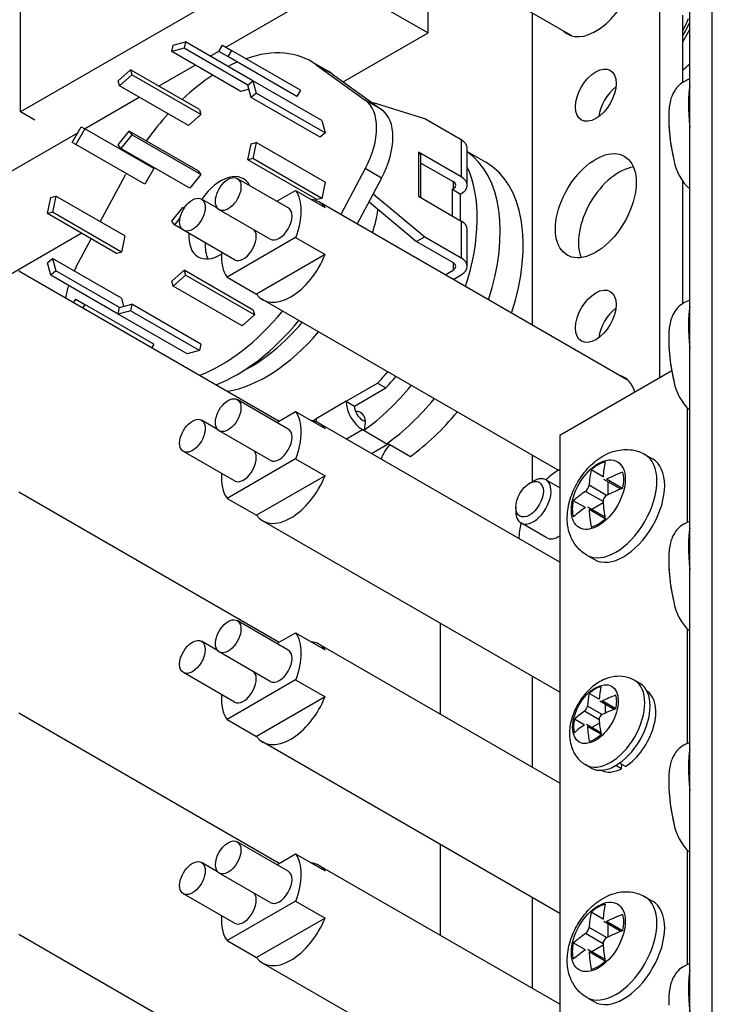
# Model space of a CAD drawing. Header units: inches. Extents: x 0 to 44.1, y 0 to 28.2.
# Tile 20 of 25: x 33.2 to 34.9, y 20.2 to 22.6. Entities that reach past the tile are written whole.
import ezdxf

# ---------------------------------------------------------------- set-up
doc = ezdxf.new("R2010")
doc.units = ezdxf.units.IN
doc.header["$LTSCALE"] = 0.5
doc.header["$MEASUREMENT"] = 0
doc.layers.add('AM_VIS', color=7, linetype='Continuous', lineweight=30)

msp = doc.modelspace()

# ---------------------------------------------------------------- linework, layer by layer
at = {"layer": 'AM_VIS', "color": 31}
for p, q in [((34.8183, 17.5276), (34.8183, 23.1537)), ((34.873, 17.5346), (34.873, 23.1608)), ((34.2795, 22.3046), (34.3244, 22.2787)), ((34.0864, 21.598), (34.1419, 21.566))]:
    msp.add_line(p, q, dxfattribs=at)
at = {"layer": 'AM_VIS', "color": 132}
for p, q in [((34.5328, 22.5848), (33.7836, 23.0174)), ((34.8016, 22.5701), (34.8186, 22.6001)), ((33.846, 22.1681), (33.7222, 22.2395)), ((33.6746, 22.167), (33.6356, 22.1895)), ((33.8183, 22.184), (33.8638, 22.2103)), ((33.8638, 22.2103), (33.935, 22.1692)), ((33.8022, 22.0923), (33.6785, 22.1637)), ((34.6696, 21.7499), (33.9203, 22.1825)), ((33.7156, 22.0423), (33.5919, 22.1137)), ((33.8638, 22.096), (33.6977, 22.0001)), ((33.8638, 22.096), (33.935, 22.0549)), ((33.935, 22.0549), (33.7689, 21.959)), ((33.6977, 22.0001), (33.7689, 21.959)), ((34.4999, 21.5322), (33.7836, 21.9457)), ((33.846, 21.6323), (33.7222, 21.7037)), ((33.8183, 21.6482), (33.8638, 21.6745)), ((33.8638, 21.6745), (33.935, 21.6334)), ((33.6746, 21.6312), (33.6356, 21.6537)), ((34.5034, 21.31), (33.9203, 21.6467)), ((33.8022, 21.5565), (33.6785, 21.6279)), ((33.7156, 21.5065), (33.5919, 21.5779)), ((34.7097, 21.5708), (34.7285, 21.5599)), ((33.8638, 21.5602), (33.6977, 21.4643)), ((33.8638, 21.5602), (33.935, 21.5191)), ((34.6086, 21.5161), (34.5793, 21.533)), ((33.935, 21.5191), (33.7689, 21.4232)), ((34.617, 21.4714), (34.5745, 21.496)), ((34.6515, 21.4867), (34.6107, 21.5102)), ((34.6557, 21.4884), (34.617, 21.5107)), ((34.6201, 21.5048), (34.6201, 21.4729)), ((34.6085, 21.4567), (34.566, 21.4812)), ((33.6977, 21.4643), (33.7689, 21.4232)), ((34.5656, 21.4417), (34.5363, 21.4586)), ((34.6088, 21.4533), (34.5811, 21.4373)), ((34.6125, 21.4192), (34.5718, 21.4427)), ((34.6132, 21.4148), (34.5745, 21.4371)), ((34.5034, 20.9943), (33.7836, 21.4099)), ((34.5688, 21.3268), (34.5877, 21.3159)), ((33.846, 21.0964), (33.7222, 21.1679)), ((33.8183, 21.1124), (33.8638, 21.1386)), ((33.8638, 21.1386), (33.935, 21.0976)), ((33.6746, 21.0954), (33.6356, 21.1179)), ((33.8022, 21.0207), (33.6785, 21.0921)), ((34.5034, 20.7742), (33.9203, 21.1109)), ((33.7156, 20.9706), (33.5919, 21.0421)), ((33.8638, 21.0243), (33.6977, 20.9284)), ((33.8638, 21.0243), (33.935, 20.9832)), ((33.935, 20.9832), (33.7689, 20.8874)), ((33.6977, 20.9284), (33.7689, 20.8874)), ((34.5034, 20.4584), (33.7836, 20.8741)), ((33.846, 20.5606), (33.7222, 20.632)), ((33.8183, 20.5766), (33.8638, 20.6028)), ((33.8638, 20.6028), (33.935, 20.5617)), ((33.6746, 20.5596), (33.6356, 20.582)), ((34.5034, 20.2384), (33.9203, 20.575)), ((33.8022, 20.4848), (33.6785, 20.5563)), ((33.7156, 20.4348), (33.5919, 20.5063)), ((34.7097, 20.4991), (34.7285, 20.4882)), ((33.8638, 20.4885), (33.6977, 20.3926)), ((33.8638, 20.4885), (33.935, 20.4474)), ((33.935, 20.4474), (33.7689, 20.3515)), ((34.6086, 20.4445), (34.5793, 20.4614)), ((34.617, 20.3998), (34.5745, 20.4243)), ((34.6515, 20.4151), (34.6107, 20.4386)), ((34.6557, 20.4167), (34.617, 20.439)), ((34.6201, 20.4332), (34.6201, 20.4013)), ((34.6085, 20.385), (34.566, 20.4096)), ((33.6977, 20.3926), (33.7689, 20.3515)), ((34.5656, 20.37), (34.5363, 20.3869)), ((34.6088, 20.3816), (34.5811, 20.3657)), ((34.6125, 20.3475), (34.5718, 20.3711)), ((34.6132, 20.3431), (34.5745, 20.3654)), ((34.5034, 19.9226), (33.7836, 20.3382)), ((34.5688, 20.2551), (34.5877, 20.2442))]:
    msp.add_line(p, q, dxfattribs=at)
at = {"layer": 'AM_VIS', "color": 52}
for p, q in [((33.1976, 22.4005), (33.1976, 22.9863)), ((34.0248, 22.8781), (33.1976, 22.4005)), ((33.2317, 22.3808), (33.1976, 22.4005)), ((34.7747, 21.7731), (34.5034, 21.6165)), ((34.8128, 21.4061), (34.8128, 21.6824)), ((34.5034, 21.6165), (34.5034, 16.7941)), ((34.8128, 20.8703), (34.8128, 21.1466)), ((34.8128, 20.3344), (34.8128, 20.6107))]:
    msp.add_line(p, q, dxfattribs=at)
at = {"layer": 'AM_VIS', "color": 140}
for p, q in [((34.1845, 22.5919), (34.1845, 22.7859)), ((33.6949, 22.5575), (33.9695, 22.716)), ((33.9695, 22.716), (34.1845, 22.5919)), ((33.9792, 22.4734), (34.1845, 22.5919)), ((33.6571, 22.5356), (33.6781, 22.5478)), ((33.5318, 22.4633), (33.62, 22.5142)), ((33.3526, 22.3598), (33.4851, 22.4363)), ((32.2255, 21.7091), (33.3358, 22.3501)), ((32.8722, 21.8342), (33.3446, 22.107))]:
    msp.add_line(p, q, dxfattribs=at)
at = {"layer": 'AM_VIS', "color": 161}
for p, q in [((34.7456, 21.7563), (34.7456, 22.6669)), ((34.4363, 22.6405), (34.4363, 21.8846)), ((34.8013, 22.4718), (34.8013, 22.6348)), ((34.8013, 21.936), (34.8013, 22.231)), ((34.4363, 21.5689), (34.4363, 21.5041)), ((34.4363, 21.0331), (34.4363, 20.813)), ((34.698, 21.0154), (34.685, 21.0229)), ((34.599, 20.9778), (34.5749, 20.9917)), ((34.6354, 20.9529), (34.6007, 20.9729)), ((34.639, 20.9542), (34.6061, 20.9733)), ((34.5989, 20.928), (34.5633, 20.9486)), ((34.6061, 20.9403), (34.5704, 20.9609)), ((34.6139, 20.9654), (34.6139, 20.944)), ((34.5629, 20.9154), (34.5389, 20.9293)), ((34.6027, 20.8963), (34.5681, 20.9163)), ((34.6034, 20.8925), (34.5704, 20.9115)), ((34.5997, 20.9194), (34.5812, 20.9087)), ((34.5799, 20.8108), (34.5669, 20.8183)), ((34.4363, 20.4972), (34.4363, 20.2771))]:
    msp.add_line(p, q, dxfattribs=at)
at = {"layer": 'AM_VIS', "color": 43}
for p, q in [((33.5671, 22.5623), (33.597, 22.5703)), ((33.597, 22.5703), (33.5938, 22.5547)), ((33.7601, 22.4761), (33.597, 22.5703)), ((33.5639, 22.5467), (33.5671, 22.5623)), ((33.5938, 22.5547), (33.5639, 22.5467)), ((33.7309, 22.4502), (33.5639, 22.5467)), ((33.7482, 22.4655), (33.5938, 22.5547)), ((33.6778, 22.5472), (33.6865, 22.5623)), ((33.6997, 22.5345), (33.6778, 22.5472)), ((33.6865, 22.5623), (33.7084, 22.5497)), ((33.7084, 22.5497), (33.6997, 22.5345)), ((33.8755, 22.4532), (33.7084, 22.5497)), ((33.8667, 22.4381), (33.6997, 22.5345)), ((33.9408, 22.5001), (33.9012, 22.523)), ((33.4338, 22.4761), (33.4636, 22.5026)), ((33.4636, 22.5026), (33.4668, 22.4906)), ((33.6307, 22.4061), (33.4636, 22.5026)), ((33.9531, 22.4921), (33.9135, 22.515)), ((33.9135, 22.515), (34.0324, 22.4293)), ((33.437, 22.4641), (33.4338, 22.4761)), ((33.4668, 22.4906), (33.437, 22.4641)), ((33.6339, 22.3942), (33.4668, 22.4906)), ((33.7482, 22.4655), (33.7601, 22.4761)), ((33.7601, 22.4761), (33.7681, 22.4462)), ((33.9272, 22.3797), (33.7601, 22.4761)), ((33.9531, 22.4921), (34.0508, 22.4218)), ((33.604, 22.3677), (33.437, 22.4641)), ((33.7508, 22.4555), (33.7309, 22.4502)), ((33.7562, 22.4356), (33.7482, 22.4655)), ((33.8755, 22.4532), (33.8667, 22.4381)), ((33.7681, 22.4462), (33.7562, 22.4356)), ((33.9232, 22.3392), (33.7562, 22.4356)), ((33.9352, 22.3498), (33.7681, 22.4462)), ((34.072, 22.4065), (34.0324, 22.4293)), ((33.6307, 22.4061), (33.6339, 22.3942)), ((34.0527, 22.4229), (34.0508, 22.4218)), ((34.0508, 22.4218), (34.0527, 22.4204)), ((34.1765, 22.3836), (34.0527, 22.4229)), ((34.0527, 22.4229), (34.0527, 22.4204)), ((34.0527, 22.4204), (34.072, 22.4065)), ((33.6339, 22.3942), (33.604, 22.3677)), ((33.9272, 22.3797), (33.9352, 22.3498)), ((34.2649, 22.3326), (34.1765, 22.3836)), ((33.3223, 22.3268), (33.3442, 22.3647)), ((33.3529, 22.3596), (33.3311, 22.3217)), ((33.3442, 22.3647), (33.3529, 22.3596)), ((33.52, 22.2632), (33.3529, 22.3596)), ((33.4339, 22.3207), (33.4607, 22.3541)), ((33.4669, 22.3453), (33.4401, 22.3119)), ((33.4607, 22.3541), (33.4669, 22.3453)), ((33.6277, 22.2576), (33.4607, 22.3541)), ((33.6339, 22.2488), (33.4669, 22.3453)), ((33.9352, 22.3498), (33.9232, 22.3392)), ((34.2649, 22.3326), (34.2649, 22.2433)), ((33.3311, 22.3217), (33.3223, 22.3268)), ((33.4981, 22.2253), (33.3311, 22.3217)), ((33.4401, 22.3119), (33.4339, 22.3207)), ((33.6071, 22.2155), (33.4401, 22.3119)), ((33.7482, 22.2845), (33.7562, 22.3236)), ((33.7562, 22.3236), (33.7681, 22.3268)), ((33.7681, 22.3268), (33.7601, 22.2877)), ((33.9352, 22.2303), (33.7681, 22.3268)), ((34.2795, 22.2229), (34.2795, 22.3122)), ((33.7601, 22.2877), (33.7482, 22.2845)), ((33.9152, 22.188), (33.7482, 22.2845)), ((33.9272, 22.1912), (33.7601, 22.2877)), ((34.2649, 22.2433), (34.161, 22.3033)), ((34.161, 22.3033), (34.161, 22.1961)), ((34.1674, 22.1924), (34.1674, 22.2943)), ((33.52, 22.2632), (33.4981, 22.2253)), ((34.0324, 22.2631), (33.9732, 22.152)), ((34.072, 22.2403), (34.0324, 22.2631)), ((34.1674, 22.2767), (34.2451, 22.2318)), ((33.3906, 22.1343), (33.4513, 22.2481)), ((33.6339, 22.2488), (33.6071, 22.2155)), ((33.6277, 22.2576), (33.6339, 22.2488)), ((34.072, 22.2403), (34.0527, 22.204)), ((33.9352, 22.2303), (33.9272, 22.1912)), ((34.2436, 22.2131), (34.2451, 22.214)), ((34.2436, 22.2131), (34.2634, 22.2016)), ((34.2436, 22.1484), (34.2436, 22.2131)), ((34.2451, 22.2318), (34.2451, 22.214)), ((33.2626, 22.1544), (33.2706, 22.1935)), ((33.2706, 22.1935), (33.2825, 22.1967)), ((33.2825, 22.1967), (33.2745, 22.1576)), ((33.4496, 22.1002), (33.2825, 22.1967)), ((33.9272, 22.1912), (33.9152, 22.188)), ((34.0508, 22.2003), (34.0128, 22.1291)), ((34.0527, 22.204), (34.0508, 22.2003)), ((34.0527, 22.2015), (34.0508, 22.2003)), ((34.0527, 22.204), (34.0527, 22.2015)), ((34.0527, 22.2015), (34.1765, 22.0979)), ((34.161, 22.1961), (34.2649, 22.1361)), ((34.2634, 22.2016), (34.2649, 22.2025)), ((34.2634, 22.137), (34.2634, 22.2016)), ((33.5638, 22.1359), (33.5906, 22.1692)), ((33.5906, 22.1692), (33.5929, 22.166)), ((33.5938, 22.1674), (33.5906, 22.1692)), ((34.0415, 22.1829), (34.1567, 22.0864)), ((33.2745, 22.1576), (33.2626, 22.1544)), ((33.4296, 22.0579), (33.2626, 22.1544)), ((33.4416, 22.0611), (33.2745, 22.1576)), ((33.584, 22.1445), (33.57, 22.1271)), ((33.57, 22.1271), (33.5638, 22.1359)), ((33.5884, 22.1164), (33.57, 22.1271)), ((34.2649, 22.1361), (34.2649, 22.0468)), ((33.3324, 22.0251), (33.3686, 22.0931)), ((33.4496, 22.1002), (33.4416, 22.0611)), ((34.1765, 22.0979), (34.1567, 22.0864)), ((34.1765, 22.0979), (34.2649, 22.0468)), ((34.2795, 22.0264), (34.2795, 22.1157)), ((34.1567, 22.0864), (34.2451, 22.0354)), ((33.2626, 22.0349), (33.2745, 22.0455)), ((33.4416, 21.9491), (33.2745, 22.0455)), ((33.2745, 22.0455), (33.2825, 22.0156)), ((33.4416, 22.0611), (33.4296, 22.0579)), ((33.2706, 22.005), (33.2626, 22.0349)), ((34.2451, 22.0354), (34.2451, 22.0175)), ((33.2825, 22.0156), (33.2706, 22.005)), ((33.4338, 21.9108), (33.2706, 22.005)), ((33.437, 21.9265), (33.2825, 22.0156)), ((33.5639, 21.9905), (33.5938, 22.017)), ((33.597, 22.0051), (33.5671, 21.9786)), ((33.5938, 22.017), (33.597, 22.0051)), ((33.7608, 21.9206), (33.5938, 22.017)), ((33.764, 21.9086), (33.597, 22.0051)), ((34.2256, 22.0062), (34.2451, 22.0175)), ((34.2454, 21.9948), (34.2649, 22.0061)), ((33.5671, 21.9786), (33.5639, 21.9905)), ((33.7341, 21.8821), (33.5671, 21.9786)), ((33.4416, 21.9491), (33.4469, 21.9292)), ((33.3265, 21.9388), (33.3311, 21.9466)), ((33.3311, 21.9466), (33.3529, 21.934)), ((33.3529, 21.934), (33.3484, 21.9262)), ((33.52, 21.8375), (33.3529, 21.934)), ((33.4338, 21.9108), (33.437, 21.9265)), ((33.437, 21.9265), (33.4668, 21.9345)), ((33.4668, 21.9345), (33.4636, 21.9188)), ((33.6339, 21.838), (33.4668, 21.9345)), ((33.4636, 21.9188), (33.4338, 21.9108)), ((33.6008, 21.8144), (33.4338, 21.9108)), ((33.6307, 21.8224), (33.4636, 21.9188)), ((33.764, 21.9086), (33.7341, 21.8821)), ((33.7608, 21.9206), (33.764, 21.9086)), ((33.52, 21.8375), (33.5155, 21.8297)), ((33.6339, 21.838), (33.6307, 21.8224)), ((33.6307, 21.8224), (33.6008, 21.8144)), ((33.9862, 21.6994), (34.0624, 21.7434)), ((34.0624, 21.7434), (34.0822, 21.7319)), ((34.006, 21.688), (34.0822, 21.7319)), ((33.9862, 21.6994), (33.9132, 21.6572)), ((33.9862, 21.6994), (34.006, 21.688)), ((33.9046, 21.6523), (33.9132, 21.6572)), ((34.0328, 21.6496), (34.0258, 21.6537)), ((33.9868, 21.6083), (34.0258, 21.6308)), ((34.0258, 21.6308), (34.0864, 21.5958)), ((34.0474, 21.5733), (34.0864, 21.5958)), ((34.0864, 21.5958), (34.0864, 21.5983))]:
    msp.add_line(p, q, dxfattribs=at)
at = {"layer": 'AM_VIS', "color": 133}
for p, q in [((33.193, 22.0159), (33.8241, 21.6515)), ((33.193, 21.4801), (33.8241, 21.1157)), ((34.2139, 21.1614), (34.2139, 20.9414))]:
    msp.add_line(p, q, dxfattribs=at)
at = {"layer": 'AM_VIS', "color": 33}
for p, q in [((34.5012, 21.533), (34.5034, 21.5342)), ((34.5026, 21.3105), (34.5034, 21.3109))]:
    msp.add_line(p, q, dxfattribs=at)
at = {"layer": 'AM_VIS', "color": 203}
for p, q in [((34.4304, 21.5008), (34.4397, 21.5061)), ((34.5034, 21.4898), (34.4699, 21.5091)), ((34.397, 21.4429), (34.397, 21.4322)), ((34.471, 21.369), (34.4095, 21.4046))]:
    msp.add_line(p, q, dxfattribs=at)
at = {"layer": 'AM_VIS', "color": 171}
for p, q in [((33.193, 21.4801), (33.8241, 21.1157)), ((33.193, 20.9442), (33.8241, 20.5799)), ((33.193, 20.9442), (33.8241, 20.5799)), ((34.2139, 20.6256), (34.2139, 20.4055)), ((33.193, 20.4084), (33.8241, 20.044)), ((33.193, 20.4084), (33.8241, 20.044))]:
    msp.add_line(p, q, dxfattribs=at)
at = {"layer": 'AM_VIS', "color": 73}
for p, q in [((34.6533, 20.8091), (34.6395, 20.817)), ((34.6629, 20.8146), (34.6486, 20.8229)), ((34.6533, 20.8091), (34.6539, 20.8198))]:
    msp.add_line(p, q, dxfattribs=at)
at = {"layer": 'AM_VIS', "color": 132}
for centre, radius, start, end in [((34.789, 22.5948), 0.1229, 275.7508, 276.2984), ((35.2136, 22.3895), 0.4463, 181.2639, 182.4203), ((35.2136, 22.3895), 0.4463, 183.7836, 193.4691), ((34.9021, 22.3053), 0.124, 189.1694, 227.5046), ((35.2136, 21.8536), 0.4463, 181.2639, 182.4203), ((35.2136, 21.8536), 0.4463, 183.7836, 193.4691), ((34.9021, 21.7695), 0.124, 189.1694, 227.5046), ((34.5526, 21.4988), 0.0221, 307.3443, 352.6557), ((34.625, 21.457), 0.0165, 118.9316, 181.0684), ((35.2136, 21.3178), 0.4463, 181.2639, 182.4203), ((35.2136, 21.3178), 0.4463, 183.7836, 193.4691), ((34.9021, 21.2336), 0.124, 189.1694, 227.5046), ((35.2136, 20.782), 0.4463, 181.2639, 182.4203), ((35.2136, 20.782), 0.4463, 183.7836, 193.4691), ((34.9021, 20.6978), 0.124, 189.1694, 227.5046), ((34.5526, 20.4271), 0.0221, 307.3443, 352.6557), ((34.625, 20.3853), 0.0165, 118.9316, 181.0684)]:
    msp.add_arc(centre, radius, start, end, dxfattribs=at)
at = {"layer": 'AM_VIS', "color": 161}
for centre, radius, start, end in [((34.5516, 20.9636), 0.019, 307.9516, 352.0484), ((34.6125, 20.9284), 0.0136, 118.3467, 181.6533)]:
    msp.add_arc(centre, radius, start, end, dxfattribs=at)
for centre, major_axis, start_param, end_param in [((34.5909, 22.7091), (0.0691, 0.1197), 2.99262, 5.012236), ((34.5909, 22.4412), (0.0348, 0.0602), 2.356194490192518, 8.639379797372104), ((34.6466, 22.409), (0.0348, 0.0602), 0.928126, 2.213467), ((34.5909, 22.1733), (0.0691, 0.1197), 2.356194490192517, 8.639379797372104), ((34.6466, 22.1411), (0.0691, 0.1197), 0.414555, 2.727038), ((34.5909, 21.9054), (0.0348, 0.0602), 2.356194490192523, 8.63937979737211), ((34.6466, 21.8732), (0.0348, 0.0602), 0.928126, 2.213467), ((34.5909, 21.6374), (0.0691, 0.1197), 5.762973, 6.432158), ((34.626, 20.9206), (0.0591, 0.1023), 3.141593, 6.283185), ((34.5899, 20.9414), (0.0391, 0.0677), 5.497787, 11.780972), ((34.5892, 20.9418), (0.037, 0.064), 0.509172, 1.061625), ((34.6389, 20.9131), (0.0591, 0.1023), 3.141593, 6.283185), ((34.8295, 20.8196), (0.1638, -0.2836), 3.708089, 3.834521), ((34.801, 20.8031), (0.1638, -0.2836), 3.708089, 3.834521), ((34.8153, 20.8278), (0.3275, 0), 2.137292, 2.263725), ((34.5892, 20.9418), (0.037, 0.064), 5.221561, 5.774014), ((34.8153, 20.8278), (0.3275, 0), 2.448664, 2.575097), ((34.8153, 20.7949), (0.3275, 0), 2.137292, 2.263725), ((34.5892, 20.9418), (0.037, 0.064), 2.079968, 2.632421), ((34.8295, 20.8196), (0.1638, -0.2836), 4.01946, 4.145893), ((34.8153, 20.7949), (0.3275, 0), 2.448664, 2.575097), ((34.801, 20.8031), (0.1638, -0.2836), 4.01946, 4.145893), ((34.5892, 20.9418), (0.037, 0.064), 3.650764, 4.203217)]:
    msp.add_ellipse(centre, major_axis=major_axis, ratio=0.57735, start_param=start_param, end_param=end_param, dxfattribs=at)
at = {"layer": 'AM_VIS', "color": 132}
for centre, major_axis, ratio, start_param, end_param in [((34.7127, 22.6388), (0.0847, 0.1466), 0.57735, 4.760642, 4.955974), ((34.7181, 22.6357), (0.0847, 0.1466), 0.57735, 4.69489, 4.918171), ((34.789, 22.5948), (0.0615, 0.1065), 0.57735, 4.069178, 4.27108), ((34.8461, 22.3419), (0.0181, -0.1397), 0.178415, 3.637183, 4.53348), ((34.7876, 22.3344), (0.0118, -0.0915), 0.178415, 4.172519, 5.252259), ((34.7867, 22.3343), (0.0113, -0.0874), 0.178415, 4.260761, 4.361558), ((33.7004, 22.2016), (0.0219, 0.0379), 0.57735, 2.356194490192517, 8.639379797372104), ((33.6137, 22.1516), (0.0219, 0.0379), 0.57735, 2.356194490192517, 8.639379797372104), ((33.7808, 22.1052), (0.0684, 0.1184), 0.57735, 4.960276, 6.035299), ((33.8519, 22.0641), (0.0684, 0.1184), 0.57735, 6.035299, 6.531072), ((33.8241, 22.1302), (0.0219, 0.0379), 0.57735, 3.141593, 6.283185), ((33.7375, 22.0802), (0.0219, 0.0379), 0.57735, 3.141593, 6.082343), ((33.7808, 22.1052), (0.0684, 0.1184), 0.57735, 2.261116, 2.893706), ((33.8519, 22.0641), (0.0684, 0.1184), 0.57735, 2.893706, 4.960276), ((34.8461, 21.8061), (0.0181, -0.1397), 0.178415, 3.637182, 4.53348), ((34.7876, 21.7985), (0.0118, -0.0915), 0.178415, 4.172519, 5.252259), ((34.7867, 21.7984), (0.0113, -0.0874), 0.178415, 4.260761, 4.361558), ((33.7004, 21.6658), (0.0219, 0.0379), 0.57735, 2.356194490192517, 8.639379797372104), ((33.7808, 21.5694), (0.0684, 0.1184), 0.57735, 4.960276, 6.035299), ((33.6137, 21.6158), (0.0219, 0.0379), 0.57735, 2.356194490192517, 8.639379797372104), ((33.8519, 21.5283), (0.0684, 0.1184), 0.57735, 6.035299, 6.531072), ((33.8241, 21.5944), (0.0219, 0.0379), 0.57735, 3.141593, 6.283185), ((33.7375, 21.5444), (0.0219, 0.0379), 0.57735, 3.141593, 6.082343), ((34.5969, 21.4732), (0.0461, 0.0799), 0.57735, 2.356194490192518, 8.639379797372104), ((34.6392, 21.4488), (0.0704, 0.122), 0.57735, 3.141593, 6.283185), ((34.5963, 21.4736), (0.0441, 0.0763), 0.57735, 0.509172, 1.061625), ((34.6581, 21.4379), (0.0704, 0.122), 0.57735, 3.141593, 6.283185), ((34.9226, 21.3048), (0.2228, -0.3859), 0.57735, 3.735477, 3.845965), ((33.7808, 21.5694), (0.0684, 0.1184), 0.57735, 2.261116, 2.893706), ((34.8886, 21.2852), (0.2228, -0.3859), 0.57735, 3.735477, 3.845965), ((34.9056, 21.3146), (0.4456, 0), 0.57735, 2.164681, 2.275169), ((34.5963, 21.4736), (0.0441, 0.0763), 0.57735, 5.221561, 5.774014), ((33.8519, 21.5283), (0.0684, 0.1184), 0.57735, 2.893706, 4.960276), ((34.9056, 21.3146), (0.4456, 0), 0.57735, 2.43722, 2.547708), ((34.9056, 21.2754), (0.4456, 0), 0.57735, 2.164681, 2.275169), ((34.5963, 21.4736), (0.0441, 0.0763), 0.57735, 2.079968, 2.632421), ((34.9226, 21.3048), (0.2228, -0.3859), 0.57735, 4.008016, 4.118505), ((34.9056, 21.2754), (0.4456, 0), 0.57735, 2.43722, 2.547708), ((34.8886, 21.2852), (0.2228, -0.3859), 0.57735, 4.008016, 4.118505), ((34.5963, 21.4736), (0.0441, 0.0763), 0.57735, 3.650764, 4.203217), ((34.8461, 21.2703), (0.0181, -0.1397), 0.178415, 3.637182, 4.53348), ((34.7876, 21.2627), (0.0118, -0.0915), 0.178415, 4.172519, 5.252259), ((34.7867, 21.2626), (0.0113, -0.0874), 0.178415, 4.260761, 4.361558), ((33.7004, 21.13), (0.0219, 0.0379), 0.57735, 2.356194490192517, 8.639379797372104), ((33.7808, 21.0335), (0.0684, 0.1184), 0.57735, 4.960276, 6.035299), ((33.6137, 21.08), (0.0219, 0.0379), 0.57735, 2.356194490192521, 8.639379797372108), ((33.8519, 20.9925), (0.0684, 0.1184), 0.57735, 6.035299, 6.531072), ((33.8241, 21.0585), (0.0219, 0.0379), 0.57735, 3.141593, 6.283185), ((33.7375, 21.0085), (0.0219, 0.0379), 0.57735, 3.141593, 6.082343), ((33.7808, 21.0335), (0.0684, 0.1184), 0.57735, 2.261116, 2.893706), ((33.8519, 20.9925), (0.0684, 0.1184), 0.57735, 2.893706, 4.960276), ((34.8461, 20.7345), (0.0181, -0.1397), 0.178415, 3.637182, 4.533481), ((34.7876, 20.7269), (0.0118, -0.0915), 0.178415, 4.172519, 5.252259), ((34.7867, 20.7268), (0.0113, -0.0874), 0.178415, 4.260761, 4.361558), ((33.7004, 20.5942), (0.0219, 0.0379), 0.57735, 2.356194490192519, 8.639379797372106), ((33.7808, 20.4977), (0.0684, 0.1184), 0.57735, 4.960276, 6.035299), ((33.6137, 20.5441), (0.0219, 0.0379), 0.57735, 2.356194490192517, 8.639379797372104), ((33.8519, 20.4566), (0.0684, 0.1184), 0.57735, 6.035299, 6.531072), ((33.8241, 20.5227), (0.0219, 0.0379), 0.57735, 3.141593, 6.283185), ((33.7375, 20.4727), (0.0219, 0.0379), 0.57735, 3.141593, 6.082343), ((34.5969, 20.4016), (0.0461, 0.0799), 0.57735, 2.356194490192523, 8.63937979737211), ((34.6392, 20.3771), (0.0704, 0.122), 0.57735, 3.141593, 6.283185), ((34.5963, 20.4019), (0.0441, 0.0763), 0.57735, 0.509172, 1.061625), ((34.6581, 20.3662), (0.0704, 0.122), 0.57735, 3.141593, 6.283185), ((34.9226, 20.2332), (0.2228, -0.3859), 0.57735, 3.735477, 3.845965), ((33.7808, 20.4977), (0.0684, 0.1184), 0.57735, 2.261116, 2.893706), ((33.8519, 20.4566), (0.0684, 0.1184), 0.57735, 2.893706, 4.960276), ((34.8886, 20.2135), (0.2228, -0.3859), 0.57735, 3.735477, 3.845965), ((34.9056, 20.243), (0.4456, 0), 0.57735, 2.164681, 2.275169), ((34.5963, 20.4019), (0.0441, 0.0763), 0.57735, 5.221561, 5.774014), ((34.9056, 20.243), (0.4456, 0), 0.57735, 2.43722, 2.547708), ((34.9056, 20.2037), (0.4456, 0), 0.57735, 2.164681, 2.275169), ((34.5963, 20.4019), (0.0441, 0.0763), 0.57735, 2.079968, 2.632421), ((34.9226, 20.2332), (0.2228, -0.3859), 0.57735, 4.008016, 4.118505), ((34.9056, 20.2037), (0.4456, 0), 0.57735, 2.43722, 2.547708), ((34.8886, 20.2135), (0.2228, -0.3859), 0.57735, 4.008016, 4.118505), ((34.5963, 20.4019), (0.0441, 0.0763), 0.57735, 3.650764, 4.203217), ((34.8461, 20.1986), (0.0181, -0.1397), 0.178415, 3.637182, 4.533481)]:
    msp.add_ellipse(centre, major_axis=major_axis, ratio=ratio, start_param=start_param, end_param=end_param, dxfattribs=at)
at = {"layer": 'AM_VIS', "color": 43}
for centre, major_axis, start_param, end_param in [((33.6824, 22.1441), (0.2188, 0.3789), 6.224852, 6.870377), ((33.6824, 22.1441), (0.2188, 0.3789), 0.655899, 0.728812), ((33.722, 22.1213), (0.2188, 0.3789), 6.224852, 6.283185), ((33.6824, 22.1441), (0.2188, 0.3789), 0.848212, 1.093306), ((33.9516, 22.2995), (0.0766, 0.1326), 4.770723, 6.224852), ((33.9911, 22.2767), (0.0766, 0.1326), 4.770723, 6.224852), ((33.6824, 22.1441), (0.2188, 0.3789), 1.210076, 1.4079), ((34.2297, 22.3122), (0.0499, 0), 0, 0.785398), ((33.6824, 22.1441), (0.2188, 0.3789), 1.515537, 1.520775), ((34.1455, 22.2943), (0.0219, 0), 0, 0.785398), ((33.6824, 22.1441), (0.2188, 0.3789), 1.620817, 1.62913), ((33.6824, 22.1441), (0.0547, 0.0947), 5.92748, 7.708022), ((34.2297, 22.2229), (0.0499, 0), 5.497787, 7.068583), ((34.2297, 22.2229), (0.0219, 0), 5.497787, 7.068583), ((33.7925, 22.0805), (0.1969, 0.341), 5.109229, 5.269151), ((34.2297, 22.1157), (0.0499, 0), 0, 0.785398), ((33.6824, 22.1441), (0.0547, 0.0947), 2.284395, 3.951085), ((33.722, 22.1213), (0.0547, 0.0947), 2.284395, 2.771139), ((34.2297, 22.0264), (0.0499, 0), 5.497787, 7.068583), ((33.4133, 21.9887), (0.0766, 0.1326), 1.62913, 1.703017), ((34.2297, 22.0264), (0.0219, 0), 5.497787, 7.068583), ((33.4133, 21.9887), (0.0766, 0.1326), 1.953757, 2.172065), ((33.6824, 22.1441), (0.2188, 0.3789), 3.762806, 4.431568), ((33.722, 22.1213), (0.2188, 0.3789), 3.762806, 4.431568), ((33.7529, 22.1034), (0.1969, 0.341), 3.872873, 4.399363), ((33.7925, 22.0805), (0.1969, 0.341), 3.584463, 4.399363), ((33.9497, 21.9898), (0.2067, 0.358), 4.322628, 4.414739), ((33.9695, 21.9784), (0.2067, 0.358), 4.322628, 4.414739), ((34.0258, 21.6765), (0.028, -0.0485), 3.926991, 5.497787), ((34.0258, 21.6765), (0.014, -0.0242), 3.926991, 5.497787), ((33.9528, 21.6344), (0.028, -0.0485), 3.926991, 4.083537)]:
    msp.add_ellipse(centre, major_axis=major_axis, ratio=0.57735, start_param=start_param, end_param=end_param, dxfattribs=at)
at = {"layer": 'AM_VIS', "color": 31}
for centre, major_axis, start_param, end_param in [((34.0499, 21.9319), (0.2188, 0.3789), 5.067672, 6.232206), ((34.0499, 21.9319), (0.2188, 0.3789), 5.067672, 6.232206), ((33.9942, 21.9641), (0.2188, 0.3789), 5.067672, 5.894799), ((34.1056, 21.8998), (0.2188, 0.3789), 5.067672, 6.283185), ((33.9942, 21.9641), (0.2188, 0.3789), 4.045266, 4.431568), ((34.0499, 21.9319), (0.2188, 0.3789), 4.045266, 4.431568), ((34.0499, 21.9319), (0.2188, 0.3789), 4.045266, 4.431568), ((33.9942, 21.6247), (0.0273, 0.0474), 5.161541, 6.681404), ((34.1056, 21.8998), (0.2188, 0.3789), 4.044599, 4.431568), ((34.1056, 21.5604), (0.0273, 0.0474), 1.137357, 1.905434)]:
    msp.add_ellipse(centre, major_axis=major_axis, ratio=0.57735, start_param=start_param, end_param=end_param, dxfattribs=at)
at = {"layer": 'AM_VIS', "color": 203}
for centre, major_axis, start_param, end_param in [((34.4397, 21.4568), (0.0302, 0.0523), 2.356194, 7.068583), ((34.4304, 21.4622), (0.0236, 0.0409), 5.497787, 11.780972)]:
    msp.add_ellipse(centre, major_axis=major_axis, ratio=0.57735, start_param=start_param, end_param=end_param, dxfattribs=at)
at = {"layer": 'AM_VIS', "color": 33}
for major_axis, start_param, end_param in [((0.0684, 0.1184), 0.785398, 1.113415), ((0.0684, 0.1184), 0.762661, 0.785398), ((0.0684, 0.1184), 2.028178, 2.34208), ((0.0302, 0.0523), 3.141593, 3.978498), ((0.0684, 0.1184), 3.941105, 3.949728)]:
    msp.add_ellipse((34.5012, 21.4213), major_axis=major_axis, ratio=0.57735, start_param=start_param, end_param=end_param, dxfattribs=at)
at = {"layer": 'AM_VIS', "color": 73}
for start_param, end_param in [(3.988318, 6.256067), (3.168711, 3.865663)]:
    msp.add_ellipse((34.6581, 20.9021), major_axis=(0.0553, 0.0959), ratio=0.57735, start_param=start_param, end_param=end_param, dxfattribs=at)
at = {"layer": 'AM_VIS', "color": 132, "extrusion": (1.2e-14, -6.8e-15, -1)}
msp.add_open_spline([(34.8183, 22.4796), (34.8149, 22.4786), (34.8116, 22.4774), (34.8024, 22.4729), (34.7972, 22.4692), (34.788, 22.4609), (34.7846, 22.4564), (34.7783, 22.4468), (34.7762, 22.4421), (34.772, 22.431), (34.7708, 22.4255), (34.7689, 22.4147), (34.7683, 22.4095), (34.7676, 22.3988), (34.7674, 22.3934), (34.7674, 22.3851), (34.7674, 22.3824), (34.7675, 22.3796)], degree=3, knots=[0.654954, 0.654954, 0.654954, 0.654954, 0.685505, 0.685505, 0.749731, 0.749731, 0.832072, 0.832072, 0.948796, 0.948796, 1.145891, 1.145891, 1.352076, 1.352076, 1.558262, 1.558262, 1.657984, 1.657984, 1.657984, 1.657984], dxfattribs=at)
at = {"layer": 'AM_VIS', "color": 132}
for points, knots in [([(34.8183, 21.9438), (34.8149, 21.9428), (34.8116, 21.9415), (34.8024, 21.9371), (34.7972, 21.9334), (34.788, 21.9251), (34.7846, 21.9206), (34.7783, 21.911), (34.7762, 21.9063), (34.772, 21.8952), (34.7708, 21.8897), (34.7689, 21.8789), (34.7683, 21.8736), (34.7676, 21.863), (34.7674, 21.8576), (34.7674, 21.8493), (34.7674, 21.8466), (34.7675, 21.8438)], [0.654954, 0.654954, 0.654954, 0.654954, 0.685505, 0.685505, 0.749731, 0.749731, 0.832072, 0.832072, 0.948796, 0.948796, 1.145891, 1.145891, 1.352076, 1.352076, 1.558262, 1.558262, 1.657984, 1.657984, 1.657984, 1.657984]), ([(34.5688, 21.3268), (34.56, 21.3319), (34.5521, 21.3385), (34.5389, 21.354), (34.5337, 21.3629), (34.5255, 21.3828), (34.5232, 21.3939), (34.5209, 21.4187), (34.522, 21.4324), (34.5277, 21.4607), (34.5327, 21.4752), (34.5459, 21.5027), (34.5541, 21.5157), (34.5732, 21.5394), (34.5841, 21.5501), (34.609, 21.568), (34.6229, 21.5753), (34.6513, 21.5826), (34.6651, 21.5838), (34.6898, 21.5798), (34.7002, 21.5762), (34.7097, 21.5708)], [5.497787, 5.497787, 5.497787, 5.497787, 5.698717, 5.698717, 5.916158, 5.916158, 6.185375, 6.185375, 6.537696, 6.537696, 6.937171, 6.937171, 7.33386, 7.33386, 7.732357, 7.732357, 8.12428, 8.12428, 8.423984, 8.423984, 8.63938, 8.63938, 8.63938, 8.63938]), ([(34.8183, 21.408), (34.8149, 21.407), (34.8116, 21.4057), (34.8024, 21.4013), (34.7972, 21.3976), (34.788, 21.3893), (34.7846, 21.3848), (34.7783, 21.3752), (34.7762, 21.3705), (34.772, 21.3594), (34.7708, 21.3539), (34.7689, 21.343), (34.7683, 21.3378), (34.7676, 21.3271), (34.7674, 21.3217), (34.7674, 21.3135), (34.7674, 21.3107), (34.7675, 21.308)], [0.654954, 0.654954, 0.654954, 0.654954, 0.685505, 0.685505, 0.749731, 0.749731, 0.832072, 0.832072, 0.948796, 0.948796, 1.145891, 1.145891, 1.352076, 1.352076, 1.558262, 1.558262, 1.657984, 1.657984, 1.657984, 1.657984]), ([(34.8183, 20.8721), (34.8149, 20.8711), (34.8116, 20.8699), (34.8024, 20.8654), (34.7972, 20.8617), (34.788, 20.8535), (34.7846, 20.849), (34.7783, 20.8394), (34.7762, 20.8347), (34.772, 20.8236), (34.7708, 20.818), (34.7689, 20.8072), (34.7683, 20.802), (34.7676, 20.7913), (34.7674, 20.7859), (34.7674, 20.7776), (34.7674, 20.7749), (34.7675, 20.7721)], [0.654954, 0.654954, 0.654954, 0.654954, 0.685505, 0.685505, 0.749731, 0.749731, 0.832072, 0.832072, 0.948796, 0.948796, 1.145891, 1.145891, 1.352076, 1.352076, 1.558262, 1.558262, 1.657984, 1.657984, 1.657984, 1.657984]), ([(34.8183, 20.3363), (34.8149, 20.3353), (34.8116, 20.3341), (34.8024, 20.3296), (34.7972, 20.3259), (34.788, 20.3176), (34.7846, 20.3131), (34.7783, 20.3035), (34.7762, 20.2988), (34.772, 20.2877), (34.7708, 20.2822), (34.7689, 20.2714), (34.7683, 20.2662), (34.7676, 20.2555), (34.7674, 20.2501), (34.7674, 20.2418), (34.7674, 20.2391), (34.7675, 20.2363)], [0.654954, 0.654954, 0.654954, 0.654954, 0.685505, 0.685505, 0.749731, 0.749731, 0.832072, 0.832072, 0.948796, 0.948796, 1.145891, 1.145891, 1.352076, 1.352076, 1.558262, 1.558262, 1.657984, 1.657984, 1.657984, 1.657984])]:
    msp.add_open_spline(points, degree=3, knots=knots, dxfattribs=at)
at = {"layer": 'AM_VIS', "color": 161, "extrusion": (-1e-15, 1e-15, -1)}
msp.add_open_spline([(34.685, 21.0229), (34.6776, 21.0272), (34.6694, 21.0302), (34.6525, 21.0333), (34.6439, 21.0334), (34.626, 21.031), (34.6169, 21.0281), (34.5979, 21.0194), (34.5885, 21.0129), (34.5703, 20.997), (34.5618, 20.9873), (34.5473, 20.9662), (34.5413, 20.9548), (34.5321, 20.931), (34.5289, 20.9185), (34.5264, 20.8929), (34.5269, 20.8797), (34.5337, 20.8558), (34.5386, 20.8453), (34.5519, 20.829), (34.5589, 20.8229), (34.5669, 20.8183)], degree=3, knots=[3.926991, 3.926991, 3.926991, 3.926991, 4.127088, 4.127088, 4.343481, 4.343481, 4.611084, 4.611084, 4.962215, 4.962215, 5.363429, 5.363429, 5.762505, 5.762505, 6.163316, 6.163316, 6.556308, 6.556308, 6.854136, 6.854136, 7.068583, 7.068583, 7.068583, 7.068583], dxfattribs=at)
at = {"layer": 'AM_VIS', "color": 132, "extrusion": (-8e-16, 7e-16, -1)}
msp.add_open_spline([(34.5688, 20.2551), (34.56, 20.2602), (34.5521, 20.2669), (34.5389, 20.2824), (34.5337, 20.2912), (34.5255, 20.3111), (34.5232, 20.3222), (34.5209, 20.3471), (34.522, 20.3608), (34.5277, 20.3891), (34.5327, 20.4036), (34.5459, 20.4311), (34.5541, 20.4441), (34.5732, 20.4677), (34.5841, 20.4785), (34.609, 20.4963), (34.6229, 20.5036), (34.6513, 20.511), (34.6651, 20.5122), (34.6898, 20.5082), (34.7002, 20.5046), (34.7097, 20.4991)], degree=3, knots=[5.497787, 5.497787, 5.497787, 5.497787, 5.698717, 5.698717, 5.916158, 5.916158, 6.185375, 6.185375, 6.537696, 6.537696, 6.937171, 6.937171, 7.33386, 7.33386, 7.732357, 7.732357, 8.12428, 8.12428, 8.423984, 8.423984, 8.63938, 8.63938, 8.63938, 8.63938], dxfattribs=at)

doc.saveas('drawing.dxf')
